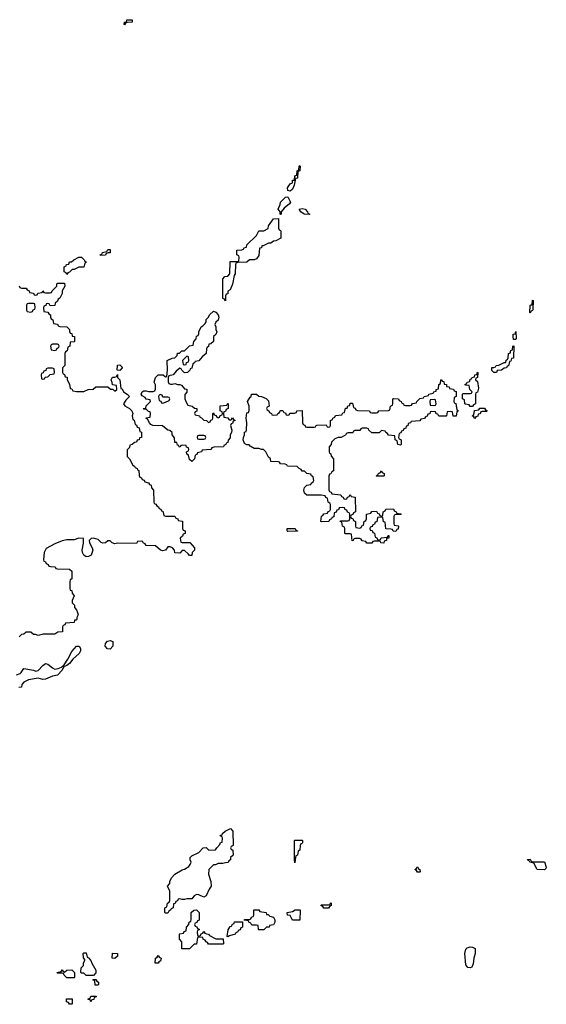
# Model space of a CAD drawing. Header units: inches. Extents: x 2777885 to 2884230, y 684484 to 829189.
# Tile 143 of 239: x 2813156 to 2817545, y 798366 to 806570. Entities that reach past the tile are written whole.
import ezdxf

# ---------------------------------------------------------------- set-up
doc = ezdxf.new("R2010")
doc.units = ezdxf.units.IN
doc.header["$MEASUREMENT"] = 0
doc.layers.add('C8719', color=7, linetype='Continuous')
doc.layers.add('C8810', color=7, linetype='Continuous')

msp = doc.modelspace()

# ---------------------------------------------------------------- linework, layer by layer
at = {"layer": 'C8719', "color": 6}
for points in [[(2814690, 799259), (2814650, 799279.3), (2814630, 799281.2), (2814611.3, 799270), (2814590, 799246), (2814550, 799246), (2814530, 799238), (2814510, 799238), (2814490, 799246), (2814478, 799242), (2814472, 799228), (2814458, 799222), (2814452.7, 799207.3), (2814438, 799202), (2814434, 799170), (2814418, 799162), (2814414, 799150), (2814398, 799142), (2814390, 799126), (2814370, 799126), (2814366, 799130), (2814366, 799170), (2814382, 799178), (2814388, 799210), (2814402, 799218), (2814406, 799230), (2814406, 799310), (2814388.7, 799350), (2814407.3, 799372.7), (2814408, 799390), (2814420.2, 799419.8), (2814450, 799451), (2814510, 799486), (2814530, 799491), (2814565.2, 799514.8), (2814578, 799530), (2814586, 799550), (2814578, 799570), (2814578, 799590), (2814590, 799602), (2814648.4, 799631.6), (2814686, 799670), (2814710, 799672), (2814731.6, 799651.6), (2814788, 799652), (2814798, 799670), (2814823.1, 799696.9), (2814830, 799714), (2814842, 799718), (2814846, 799750), (2814842, 799762), (2814828, 799770), (2814830, 799774), (2814842, 799778), (2814846, 799790), (2814868, 799810), (2814912, 799830), (2814931.3, 799810), (2814934, 799690), (2814918, 799682), (2814914, 799670), (2814918, 799658), (2814931.6, 799651.6), (2814934, 799610), (2814914, 799590), (2814911.6, 799568.4), (2814898, 799562), (2814892.7, 799547.3), (2814870, 799546), (2814850, 799538), (2814810, 799538), (2814788.7, 799528.7), (2814771.3, 799528.7), (2814731.1, 799488.9), (2814730.8, 799450), (2814747.7, 799390), (2814750.7, 799350), (2814733.7, 799326.3), (2814710.6, 799269.4)], [(2815450, 799546), (2815446, 799570), (2815446, 799730), (2815450, 799734), (2815510, 799734), (2815514, 799730), (2815512.7, 799712.7), (2815510, 799706), (2815498, 799702), (2815494, 799690), (2815492, 799650), (2815478, 799642), (2815472, 799610), (2815458, 799602), (2815454, 799590)], [(2817530, 799486), (2817469.3, 799489.3), (2817442, 799542), (2817406, 799550), (2817402, 799562), (2817390, 799566), (2817387.3, 799572.7), (2817410, 799574), (2817418, 799558), (2817430, 799554), (2817530, 799552), (2817544.7, 799510), (2817542, 799498)], [(2816470, 799466), (2816462, 799482), (2816448, 799490), (2816462, 799498), (2816468.4, 799511.6), (2816474, 799510), (2816478, 799498), (2816492, 799490), (2816494, 799470), (2816490, 799466)], [(2814650, 798934), (2814662, 798938), (2814667.3, 798952.7), (2814682, 798958), (2814690, 798974), (2814698, 798958), (2814712, 798952), (2814730, 798951.3), (2814738, 798938), (2814790, 798912), (2814852, 798912), (2814854, 798870), (2814850, 798866), (2814730, 798866), (2814722, 798882), (2814710, 798886), (2814700.4, 798900.4), (2814686, 798910), (2814682, 798922), (2814650, 798926), (2814638, 798922), (2814630, 798866), (2814610, 798866), (2814570, 798828), (2814507.3, 798827.3), (2814507.3, 798887.3), (2814488.4, 798908.4), (2814488, 798950), (2814490, 798954), (2814522, 798958), (2814528, 798972), (2814542, 798978), (2814546, 799010), (2814566, 799030), (2814568.4, 799051.6), (2814582, 799058), (2814586, 799070), (2814586, 799130), (2814608.4, 799151.6), (2814630, 799152), (2814652, 799130), (2814651.6, 799068.4), (2814638, 799062), (2814632.7, 799047.3), (2814618, 799042), (2814614, 799030), (2814618, 799018), (2814632.7, 799012.7), (2814638, 798998), (2814654, 798990), (2814638, 798982), (2814634, 798970), (2814638, 798938)], [(2815214, 799114), (2815226, 799114), (2815241, 799101), (2815270, 799090.8), (2815281, 799070), (2815282, 799050), (2815270, 799028), (2815238, 799022), (2815234, 799010), (2815212, 799008), (2815190, 798986), (2815150, 798986), (2815146, 798990), (2815142, 799022), (2815130, 799026), (2815090, 799026), (2815082, 799042), (2815066, 799050), (2815062, 799062), (2815026, 799066), (2815030, 799074), (2815070, 799074), (2815082, 799078), (2815087.3, 799092.7), (2815102, 799098), (2815106, 799110), (2815106, 799150), (2815110, 799154), (2815150, 799154), (2815158, 799138), (2815210, 799132)], [(2815490, 799066), (2815430, 799068), (2815410, 799106), (2815388, 799110), (2815386, 799130), (2815430, 799138), (2815452, 799152), (2815490, 799154), (2815494, 799150)], [(2815730, 799166), (2815690, 799168), (2815682, 799182), (2815666, 799190), (2815670, 799194), (2815730, 799194), (2815742, 799198), (2815746, 799210), (2815751.6, 799211.6), (2815752, 799190), (2815738, 799182)], [(2814890, 798928), (2814886, 798930), (2814893.6, 798986.4), (2814910, 799014), (2814922, 799018), (2814930, 799034), (2814942, 799038), (2814947.3, 799052.7), (2815014, 799054), (2815012, 799008), (2814998, 799002), (2814992.7, 798987.3), (2814978, 798982), (2814974, 798970), (2814958, 798962), (2814950.5, 798949.5), (2814903.6, 798936.4)], [(2816910, 798669.3), (2816890, 798672), (2816874, 798694), (2816866, 798790), (2816875.1, 798824.9), (2816883.9, 798836.1), (2816910, 798843.8), (2816930, 798842), (2816950.7, 798830), (2816950.6, 798790), (2816940.4, 798750), (2816935.8, 798704.2), (2816923.4, 798676.6)], [(2813710, 798606), (2813690, 798626), (2813670, 798626), (2813666, 798630), (2813668.7, 798670), (2813688, 798690), (2813688.9, 798711.1), (2813698, 798730), (2813698, 798738), (2813687.3, 798752.7), (2813686, 798790), (2813690, 798794), (2813710, 798794), (2813718, 798758), (2813730, 798754), (2813750, 798732), (2813756, 798710), (2813791, 798650), (2813791.6, 798628.4), (2813770, 798606)], [(2813950, 798748), (2813926, 798750), (2813930, 798792), (2813971, 798790), (2813970, 798766)], [(2814310, 798709), (2814286, 798710), (2814288, 798750), (2814302, 798758), (2814310, 798774), (2814318, 798758), (2814334, 798750), (2814330, 798726), (2814318, 798722)], [(2813550, 798586), (2813526, 798610), (2813522, 798622), (2813510, 798626), (2813470, 798626), (2813466, 798630), (2813502, 798638), (2813510, 798652), (2813518, 798638), (2813530, 798634), (2813548.4, 798651.6), (2813590, 798652), (2813612, 798630), (2813614, 798590), (2813610, 798586)], [(2813786, 798526), (2813782, 798562), (2813767.3, 798567.3), (2813767.3, 798572.7), (2813790, 798574), (2813798, 798558), (2813814, 798550), (2813814, 798530), (2813810, 798526)], [(2813750, 798386), (2813742, 798402), (2813727.3, 798407.3), (2813727.3, 798412.7), (2813742, 798418), (2813750, 798434), (2813792.7, 798432.7), (2813792.7, 798427.3), (2813778, 798422), (2813772.7, 798407.3), (2813758, 798402)], [(2813570, 798366), (2813562, 798382), (2813547.3, 798387.3), (2813547.3, 798412.7), (2813592.7, 798412.7), (2813594, 798370), (2813590, 798366)]]:
    msp.add_lwpolyline(points, close=True, dxfattribs=at)
at = {"layer": 'C8810', "color": 6}
for points in [[(2814030, 806528), (2814026, 806530), (2814029, 806550), (2814047.3, 806552.7), (2814048.7, 806570), (2814094, 806570), (2814092, 806550), (2814052.7, 806547.3), (2814038, 806542)], [(2815410, 805142), (2815390, 805146), (2815389.2, 805170), (2815410, 805202), (2815428.4, 805211.6), (2815430, 805232), (2815446, 805234), (2815449, 805270), (2815466, 805274), (2815468.7, 805310), (2815482, 805318), (2815486, 805350), (2815490, 805354), (2815494, 805350), (2815491.3, 805310), (2815474, 805306), (2815471, 805250), (2815454, 805246), (2815444.7, 805190), (2815430, 805158)], [(2815330, 804946), (2815326, 804950), (2815326, 804970), (2815309, 804990), (2815328, 805030), (2815328.7, 805050), (2815370, 805092), (2815390, 805094), (2815414, 805050), (2815403.6, 805036.4), (2815359.6, 805000.4), (2815334, 804970), (2815334, 804950)], [(2815570, 804948), (2815528, 804950), (2815498, 804970), (2815486, 804990), (2815510, 804998), (2815534, 804990), (2815554, 804970), (2815558, 804958), (2815574, 804950)], [(2814870, 804228.7), (2814862, 804242), (2814850, 804246), (2814848.9, 804251.1), (2814849.1, 804410.9), (2814866, 804430), (2814890, 804434), (2814908, 804452), (2814910, 804554), (2814970, 804554), (2814982, 804558), (2814986, 804590), (2814982, 804602), (2814966, 804610), (2814966, 804650), (2815007.3, 804652.7), (2815022, 804658), (2815026, 804670), (2815046, 804674), (2815050, 804694), (2815129, 804771), (2815148.7, 804811.3), (2815190, 804811.3), (2815226, 804830), (2815230, 804852), (2815270, 804911.3), (2815312.7, 804912.7), (2815312.7, 804832.7), (2815318, 804818), (2815330, 804814), (2815332.7, 804807.3), (2815331, 804750), (2815290, 804728), (2815270, 804726), (2815250, 804708), (2815230, 804708), (2815186, 804686), (2815174, 804686), (2815172, 804670), (2815154, 804666), (2815150, 804606), (2815130, 804578), (2815110, 804569), (2815070, 804568), (2815050, 804548.7), (2814972.7, 804547.3), (2814958, 804542), (2814954, 804530), (2814951.6, 804451.6), (2814942, 804438), (2814930, 804366), (2814910, 804318), (2814891.6, 804308.4), (2814890, 804286), (2814878, 804282), (2814872, 804268)], [(2813830, 804606), (2813826, 804610), (2813842, 804618), (2813846, 804630), (2813882, 804638), (2813890, 804654), (2813910, 804654), (2813910, 804628.7), (2813892, 804628), (2813878, 804622), (2813870, 804608.7)], [(2813550, 804446), (2813542, 804462), (2813526, 804470), (2813526, 804510), (2813542, 804518), (2813546, 804530), (2813566, 804534), (2813570, 804551.3), (2813588, 804552), (2813606, 804570), (2813650, 804592), (2813670, 804592), (2813694, 804570), (2813698, 804558), (2813714, 804550), (2813698, 804542), (2813690, 804508), (2813650, 804508), (2813610, 804488), (2813592.7, 804487.3), (2813570, 804466), (2813558, 804462)], [(2813270, 804206), (2813230, 804206), (2813218, 804202), (2813214, 804190), (2813214, 804150), (2813218, 804138), (2813250, 804134), (2813262, 804138), (2813267.3, 804152.7), (2813282, 804158), (2813286, 804170), (2813282, 804202)], [(2817410, 804126), (2817406, 804130), (2817409, 804189), (2817414, 804194), (2817426, 804194), (2817430, 804232), (2817434, 804230), (2817432.7, 804152.7), (2817430, 804146), (2817418, 804142)], [(2814530, 803628.7), (2814506, 803650), (2814502, 803662), (2814490, 803666), (2814459.6, 803640.4), (2814434, 803610), (2814398, 803602), (2814392.7, 803587.3), (2814392.7, 803552.7), (2814398, 803538), (2814412.7, 803532.7), (2814430, 803532), (2814450, 803538), (2814470, 803531.3), (2814491.1, 803531.1), (2814503.6, 803523.6), (2814530, 803494), (2814550, 803492), (2814550, 803466), (2814532, 803448), (2814531.3, 803410), (2814543.6, 803383.6), (2814558, 803358), (2814594, 803350), (2814612.7, 803332.7), (2814631.1, 803331.1), (2814631.6, 803308.4), (2814618, 803302), (2814614, 803290), (2814618, 803278), (2814654, 803270), (2814658, 803258), (2814670, 803254), (2814690, 803234), (2814711.6, 803231.6), (2814730, 803214), (2814742, 803218), (2814748, 803232), (2814762, 803238), (2814766, 803250), (2814766, 803290), (2814770, 803294), (2814778, 803278), (2814792.7, 803272.7), (2814798, 803258), (2814810, 803254), (2814822, 803258), (2814827.3, 803272.7), (2814842, 803278), (2814846, 803290), (2814842, 803302), (2814826, 803310), (2814827.3, 803352.7), (2814882, 803358), (2814890, 803374), (2814894, 803370), (2814894, 803330), (2814878, 803322), (2814870, 803306), (2814858, 803302), (2814854, 803290), (2814858, 803258), (2814890, 803252), (2814898, 803238), (2814910, 803234), (2814922, 803238), (2814930, 803252), (2814938, 803238), (2814950, 803234), (2814950.7, 803230), (2814934, 803226), (2814930, 803206), (2814918, 803202), (2814914, 803190), (2814924.7, 803150), (2814922, 803130), (2814911.3, 803110), (2814910, 803086), (2814892.7, 803067.3), (2814890, 803046), (2814878, 803042), (2814874, 803030), (2814858, 803022), (2814854, 803010), (2814772.7, 803007.3), (2814758, 803002), (2814750, 802988), (2814678, 802982), (2814671.6, 802968.4), (2814638, 802962), (2814632, 802948), (2814618, 802942), (2814614, 802910), (2814590, 802888.7), (2814570, 802906), (2814562, 802942), (2814548, 802950), (2814546, 802970), (2814562, 802978), (2814566, 802990), (2814562, 803002), (2814547.3, 803007.3), (2814542, 803022), (2814510, 803026), (2814498, 803022), (2814492, 803008), (2814486, 803010), (2814482, 803022), (2814470, 803026), (2814466, 803046), (2814450, 803048), (2814447.3, 803087.3), (2814428, 803110), (2814426, 803130), (2814408, 803148), (2814390, 803148.7), (2814347.3, 803187.3), (2814266, 803190), (2814250, 803198), (2814238, 803210), (2814222, 803242), (2814210, 803246), (2814210, 803254), (2814242, 803258), (2814246, 803290), (2814242, 803302), (2814230, 803306), (2814210, 803326), (2814190, 803326), (2814186, 803330), (2814207.3, 803332.7), (2814210, 803352), (2814246, 803390), (2814242, 803402), (2814210, 803408), (2814202, 803422), (2814176.4, 803436.4), (2814168.7, 803450), (2814178, 803470), (2814190, 803478), (2814210, 803478), (2814230, 803471.3), (2814268, 803472), (2814282, 803478), (2814287.3, 803492.7), (2814287.3, 803527.3), (2814278, 803550), (2814288, 803590), (2814310, 803612), (2814352, 803612), (2814370, 803594), (2814382, 803598), (2814388, 803650), (2814386, 803730), (2814426, 803750), (2814448, 803752), (2814468, 803772), (2814470, 803791.3), (2814488, 803792), (2814506, 803810), (2814530, 803812), (2814570, 803852), (2814602, 803858), (2814608, 803890), (2814626, 803910), (2814630, 803934), (2814642, 803938), (2814648, 803952), (2814648.7, 803970), (2814669, 804010), (2814682, 804018), (2814700.4, 804039.6), (2814708.7, 804051.3), (2814710, 804072), (2814728.9, 804091.1), (2814738, 804110), (2814770, 804142), (2814790, 804132), (2814810, 804111.3), (2814816, 804090), (2814810, 804066), (2814791.6, 804048.4), (2814782, 804030), (2814791, 804011), (2814791.3, 803990), (2814798, 803970), (2814790, 803948), (2814772, 803930), (2814770, 803888), (2814750, 803868.7), (2814732.7, 803867.3), (2814730, 803846), (2814718, 803842), (2814712, 803828), (2814711, 803790), (2814678, 803762), (2814650, 803728), (2814618, 803722), (2814614, 803710), (2814598, 803702), (2814590, 803666), (2814578, 803662), (2814574, 803650), (2814554, 803630)], [(2817270, 803906), (2817268, 803930), (2817269.2, 803950), (2817287.3, 803952.7), (2817287.3, 803967.3), (2817291.6, 803971.6), (2817294, 803910), (2817290, 803906)], [(2813470, 803866), (2813430, 803866), (2813418, 803862), (2813414, 803850), (2813418, 803818), (2813450, 803814), (2813462, 803818), (2813467.3, 803832.7), (2813482, 803838), (2813486, 803850), (2813482, 803862)], [(2817130, 803629), (2817106, 803630), (2817090, 803646), (2817090, 803672), (2817107.3, 803672.7), (2817122, 803678), (2817126, 803690), (2817150, 803692), (2817194, 803714), (2817206, 803714), (2817210, 803734), (2817222, 803738), (2817227.3, 803752.7), (2817228.7, 803790), (2817246, 803794), (2817246, 803806), (2817250, 803814), (2817262, 803818), (2817266, 803850), (2817272.7, 803852.7), (2817271.3, 803750), (2817254, 803746), (2817250, 803726), (2817238, 803722), (2817230, 803686), (2817218, 803682), (2817214, 803670), (2817192.7, 803667.3), (2817170, 803648.7), (2817134, 803646)], [(2814550, 803766), (2814514, 803730), (2814518, 803698), (2814530, 803694), (2814542, 803698), (2814547.3, 803712.7), (2814562, 803718), (2814566, 803730), (2814562, 803762)], [(2813430, 803666), (2813390, 803666), (2813378, 803662), (2813372.7, 803647.3), (2813358, 803642), (2813352.7, 803627.3), (2813338, 803622), (2813334, 803610), (2813338, 803578), (2813350, 803574), (2813362, 803578), (2813367.3, 803592.7), (2813390, 803594), (2813410, 803614), (2813442, 803618), (2813446, 803630), (2813442, 803662)], [(2813990, 803648), (2813968.4, 803648.4), (2813970, 803691.3), (2813990, 803694), (2814010, 803674), (2814010, 803668)], [(2816910, 803346), (2816902, 803362), (2816870, 803366), (2816866, 803370), (2816862, 803402), (2816846, 803410), (2816846, 803450), (2816850, 803454), (2816910, 803454), (2816922, 803458), (2816926, 803470), (2816906, 803490), (2816902, 803522), (2816870, 803526), (2816866, 803530), (2816882, 803538), (2816886, 803550), (2816906, 803554), (2816910, 803574), (2816922, 803578), (2816926, 803590), (2816946, 803594), (2816950, 803612), (2816966, 803614), (2816970, 803634), (2816974, 803630), (2816972, 803590), (2816958, 803582), (2816954, 803570), (2816970, 803554), (2816979.8, 803500.2), (2816970, 803466), (2816958, 803462), (2816954, 803450), (2816954, 803370), (2816938, 803362), (2816930, 803346)], [(2816767.3, 803267.3), (2816762, 803302), (2816750, 803306), (2816718, 803302), (2816714, 803270), (2816710, 803266), (2816650, 803266), (2816642, 803282), (2816627.3, 803287.3), (2816622, 803302), (2816590, 803306), (2816578, 803302), (2816572.7, 803287.3), (2816558, 803282), (2816552.7, 803267.3), (2816538, 803262), (2816530, 803246), (2816498, 803242), (2816490, 803228), (2816418, 803222), (2816414, 803210), (2816394, 803206), (2816390, 803186), (2816378, 803182), (2816372.7, 803167.3), (2816358, 803162), (2816352.7, 803147.3), (2816338, 803142), (2816332.7, 803127.3), (2816318, 803122), (2816314, 803090), (2816318, 803078), (2816334, 803070), (2816334, 803030), (2816330, 803026), (2816308, 803030), (2816302, 803062), (2816286, 803070), (2816282, 803102), (2816230, 803108), (2816222, 803122), (2816206, 803130), (2816202, 803142), (2816170, 803146), (2816151.1, 803128.9), (2816091.6, 803128.4), (2816066, 803150), (2816062, 803162), (2816050, 803166), (2816010, 803166), (2815998, 803162), (2815990, 803148), (2815950, 803146), (2815938, 803142), (2815931.1, 803128.9), (2815892.7, 803127.3), (2815878, 803122), (2815874, 803110), (2815834, 803090), (2815810, 803088), (2815783.6, 803076.4), (2815754, 803050), (2815752, 803030), (2815734, 803010), (2815734, 802970), (2815738, 802958), (2815750, 802954), (2815752.7, 802932.7), (2815771.3, 802910), (2815772, 802810), (2815758, 802802), (2815750, 802786), (2815738, 802782), (2815732.7, 802767.3), (2815732.7, 802652.7), (2815738, 802638), (2815752, 802632), (2815758, 802618), (2815831.6, 802611.6), (2815838, 802598), (2815852.7, 802592.7), (2815858, 802578), (2815870, 802574), (2815882, 802578), (2815887.3, 802592.7), (2815902, 802598), (2815910, 802614), (2815918, 802598), (2815952.7, 802592.7), (2815954, 802470), (2815938, 802462), (2815932.7, 802447.3), (2815918, 802442), (2815914, 802430), (2815918, 802418), (2815932.7, 802412.7), (2815938, 802398), (2815954, 802390), (2815954, 802350), (2815958, 802338), (2815990, 802334), (2816002, 802338), (2816007.3, 802352.7), (2816022, 802358), (2816026, 802390), (2816042, 802398), (2816046, 802410), (2816046, 802450), (2816082, 802458), (2816090, 802472), (2816130, 802474), (2816138, 802458), (2816152.7, 802452.7), (2816158, 802438), (2816170, 802434), (2816182, 802438), (2816186, 802470), (2816202, 802478), (2816207.3, 802492.7), (2816270, 802494), (2816278, 802478), (2816294, 802470), (2816298, 802458), (2816330, 802454), (2816334, 802450), (2816330, 802446), (2816290, 802446), (2816278, 802442), (2816274, 802430), (2816274, 802370), (2816278, 802358), (2816310, 802354), (2816314, 802350), (2816310, 802326), (2816298, 802322), (2816290, 802306), (2816267.3, 802307.3), (2816262, 802322), (2816250, 802326), (2816207.3, 802327.3), (2816202, 802382), (2816187.3, 802387.3), (2816182, 802422), (2816170, 802426), (2816138, 802422), (2816132.7, 802387.3), (2816118, 802382), (2816112.7, 802367.3), (2816098, 802362), (2816092.7, 802347.3), (2816078, 802342), (2816074, 802330), (2816078, 802318), (2816092.7, 802312.7), (2816098, 802298), (2816112.7, 802292.7), (2816118, 802258), (2816132.7, 802252.7), (2816138, 802238), (2816150, 802234), (2816162, 802238), (2816168, 802252), (2816222, 802258), (2816227.3, 802272.7), (2816232.7, 802272.7), (2816232, 802250), (2816214, 802246), (2816212, 802230), (2816194, 802226), (2816190, 802208.7), (2816166, 802210), (2816162, 802222), (2816150, 802226), (2816110, 802226), (2816098, 802222), (2816090, 802208), (2816050, 802208), (2816042, 802222), (2816010, 802228), (2816002, 802242), (2815990, 802246), (2815950, 802246), (2815938, 802242), (2815934, 802230), (2815927.3, 802227.3), (2815922, 802282), (2815910, 802286), (2815870, 802286), (2815866, 802290), (2815866, 802330), (2815862, 802342), (2815846, 802350), (2815842, 802382), (2815826, 802390), (2815830, 802394), (2815890, 802394), (2815902, 802398), (2815906, 802410), (2815906, 802450), (2815902, 802462), (2815887.3, 802467.3), (2815882, 802482), (2815867.3, 802487.3), (2815862, 802502), (2815850, 802506), (2815818, 802502), (2815812.7, 802487.3), (2815798, 802482), (2815792.7, 802467.3), (2815778, 802462), (2815772.7, 802427.3), (2815758, 802422), (2815754, 802410), (2815738, 802402), (2815731.6, 802388.4), (2815670, 802386), (2815666, 802390), (2815670, 802434), (2815682, 802438), (2815690, 802452), (2815722, 802458), (2815728, 802472), (2815742, 802478), (2815746, 802490), (2815746, 802530), (2815742, 802542), (2815726, 802550), (2815722, 802582), (2815708, 802588), (2815702, 802602), (2815667.3, 802607.3), (2815550, 802608), (2815530, 802626), (2815524, 802650), (2815530, 802672), (2815550, 802692), (2815582, 802698), (2815588, 802712), (2815602, 802718), (2815606, 802730), (2815602, 802762), (2815588, 802768), (2815582, 802782), (2815550, 802788), (2815528.7, 802808.7), (2815510, 802809), (2815502, 802822), (2815486, 802830), (2815468, 802848), (2815388.9, 802848.9), (2815382, 802862), (2815367.3, 802867.3), (2815328.4, 802868.4), (2815322, 802882), (2815310, 802886), (2815250, 802888), (2815246, 802910), (2815230, 802926), (2815208.4, 802968.4), (2815188, 802988), (2815172, 802988), (2815150, 802998), (2815110, 802998), (2815076.4, 803016.4), (2815067.3, 803027.3), (2815050, 803028), (2815030, 803038), (2815019, 803070), (2815021.2, 803090), (2815029.2, 803110), (2815030, 803134), (2815042, 803138), (2815047.3, 803152.7), (2815048.7, 803210), (2815044, 803250), (2815050, 803294), (2815062, 803298), (2815067.3, 803312.7), (2815068, 803350), (2815055.3, 803390), (2815076.4, 803423.6), (2815086, 803430), (2815088, 803450), (2815130, 803451), (2815150, 803432), (2815170, 803431.3), (2815210, 803414), (2815230, 803394), (2815234, 803350), (2815218, 803342), (2815214, 803330), (2815218, 803318), (2815232, 803312), (2815238, 803298), (2815254, 803290), (2815258, 803278), (2815270, 803274), (2815302, 803278), (2815306, 803290), (2815322, 803298), (2815326, 803310), (2815332.7, 803312.7), (2815350, 803314), (2815358, 803298), (2815370, 803294), (2815378, 803278), (2815390, 803274), (2815402, 803278), (2815408.4, 803291.6), (2815447.3, 803292.7), (2815462, 803298), (2815466, 803310), (2815510, 803314), (2815514, 803210), (2815518, 803198), (2815532.7, 803192.7), (2815538, 803178), (2815550, 803174), (2815610, 803174), (2815622, 803178), (2815626, 803190), (2815632.7, 803192.7), (2815710, 803194), (2815718, 803178), (2815730, 803174), (2815742, 803178), (2815746, 803190), (2815746, 803230), (2815762, 803238), (2815766, 803250), (2815782, 803258), (2815788.4, 803271.6), (2815842, 803278), (2815850, 803294), (2815862, 803298), (2815870, 803332), (2815886, 803334), (2815890, 803352), (2815906, 803354), (2815910, 803374), (2815930, 803374), (2815938, 803338), (2815952.7, 803332.7), (2815958, 803318), (2815970, 803314), (2816070, 803312), (2816078, 803298), (2816090, 803294), (2816130, 803294), (2816142, 803298), (2816150, 803312), (2816230, 803314), (2816242, 803318), (2816246, 803350), (2816262, 803358), (2816266, 803370), (2816266, 803410), (2816272.7, 803412.7), (2816314, 803410), (2816318, 803398), (2816334, 803390), (2816338, 803378), (2816354, 803370), (2816358, 803358), (2816370, 803354), (2816410, 803354), (2816422, 803358), (2816430, 803372), (2816462, 803378), (2816466, 803390), (2816490, 803414), (2816522, 803418), (2816526, 803430), (2816562, 803438), (2816566, 803450), (2816602, 803458), (2816606, 803470), (2816626, 803474), (2816628, 803490), (2816646, 803494), (2816648.7, 803530), (2816662, 803538), (2816666, 803570), (2816670, 803572), (2816678, 803558), (2816690, 803554), (2816694, 803534), (2816712, 803530), (2816714, 803514), (2816734, 803510), (2816738, 803498), (2816771.6, 803491.6), (2816778, 803478), (2816792.7, 803472.7), (2816794, 803430), (2816778, 803422), (2816774, 803390), (2816778, 803378), (2816791.6, 803371.6), (2816798, 803318), (2816814, 803310), (2816798, 803302), (2816792.7, 803267.3)], [(2814330, 803446), (2814318, 803442), (2814314, 803430), (2814318, 803398), (2814332.7, 803392.7), (2814338, 803378), (2814350, 803374), (2814370, 803382), (2814402, 803398), (2814406, 803410), (2814402, 803422), (2814390, 803426), (2814350, 803426), (2814342, 803442)], [(2816610, 803406), (2816578, 803402), (2816574, 803390), (2816578, 803358), (2816610, 803354), (2816622, 803358), (2816626, 803370), (2816622, 803402)], [(2816950, 803248), (2816942, 803262), (2816926, 803270), (2816942, 803278), (2816947.3, 803312.7), (2816982, 803318), (2816990, 803334), (2817030, 803334), (2817038, 803318), (2817051.6, 803311.6), (2817050, 803306), (2817010, 803306), (2816998, 803302), (2816992.7, 803287.3), (2816978, 803282), (2816972.7, 803267.3), (2816958, 803262)], [(2814690, 803106), (2814650, 803106), (2814638, 803102), (2814634, 803090), (2814638, 803078), (2814650, 803074), (2814690, 803074), (2814702, 803078), (2814706, 803090), (2814702, 803102)], [(2816130, 802766), (2816126, 802770), (2816142, 802778), (2816146, 802790), (2816162, 802798), (2816170, 802812), (2816178, 802798), (2816194, 802790), (2816194, 802770), (2816190, 802766)], [(2815390, 802306), (2815386, 802310), (2815386, 802330), (2815451.1, 802331.1), (2815458, 802318), (2815472, 802312), (2815470, 802308)], [(2813910, 801326), (2813887.3, 801327.3), (2813868, 801350), (2813870, 801372), (2813889.1, 801390.9), (2813910, 801396), (2813932, 801390), (2813931.3, 801350)]]:
    msp.add_lwpolyline(points, close=True, dxfattribs=at)
for points in [[(2813151.6, 804351.6), (2813158, 804338), (2813170, 804334), (2813210, 804334), (2813218, 804318), (2813234, 804310), (2813238, 804298), (2813271.6, 804291.6), (2813278, 804278), (2813290, 804274), (2813302, 804278), (2813308.4, 804291.6), (2813342, 804298), (2813350, 804312), (2813358, 804298), (2813370, 804294), (2813410, 804294), (2813422, 804298), (2813426, 804310), (2813466, 804350), (2813466, 804370), (2813470, 804374), (2813530, 804374), (2813531, 804350), (2813511.3, 804310), (2813510, 804288), (2813491, 804250), (2813478, 804242), (2813470, 804226), (2813452, 804208), (2813450, 804188), (2813410, 804186), (2813402, 804202), (2813390, 804206), (2813378, 804202), (2813372.7, 804187.3), (2813358, 804182), (2813354, 804170), (2813358, 804138), (2813390, 804134), (2813398, 804118), (2813411.6, 804111.6), (2813412.7, 804092.7), (2813418, 804078), (2813432, 804070), (2813438, 804038), (2813470, 804032), (2813478, 804018), (2813490, 804014), (2813550, 804011.3), (2813571.3, 803990), (2813572, 803972), (2813578, 803958), (2813590, 803954), (2813594, 803934), (2813614, 803930), (2813614, 803890), (2813610, 803886), (2813578, 803882), (2813574, 803850), (2813558, 803842), (2813552, 803810), (2813538, 803802), (2813532.7, 803787.3), (2813530.9, 803689.1), (2813514, 803670), (2813514, 803630), (2813518, 803618), (2813530, 803614), (2813534, 803594), (2813550.9, 803590.9), (2813552, 803570), (2813570, 803534), (2813578, 803498), (2813590, 803494), (2813598, 803478), (2813630, 803472), (2813690, 803472), (2813726, 803490), (2813768, 803492), (2813790, 803510.8), (2813891.3, 803511.3), (2813912.7, 803492.7), (2813932, 803492), (2813950, 803474), (2813966, 803490), (2813962, 803522), (2813928.4, 803528.4), (2813927.3, 803547.3), (2813918, 803570), (2813930, 803591.3), (2813948, 803592), (2813962, 803598), (2813970, 803614), (2813972, 803590), (2813991, 803570), (2813998, 803498), (2814010, 803494), (2814022, 803470), (2814052, 803450), (2814071.3, 803430), (2814039.6, 803400.4), (2814022, 803370), (2814031.6, 803351.6), (2814070, 803330.7), (2814090.8, 803310), (2814098, 803290), (2814092, 803270), (2814098, 803238), (2814110, 803234), (2814118, 803198), (2814130, 803194), (2814134, 803174), (2814152, 803170), (2814158, 803138), (2814170, 803134), (2814171.1, 803128.9), (2814170, 803088), (2814154, 803086), (2814152, 803070), (2814134, 803066), (2814130, 803048.7), (2814112, 803048), (2814094, 803030), (2814074, 803026), (2814070, 803006), (2814052.7, 802987.3), (2814052, 802930), (2814070, 802912), (2814099.6, 802859.6), (2814114, 802850), (2814118, 802838), (2814134, 802830), (2814138, 802818), (2814150, 802814), (2814152.7, 802772.7), (2814158, 802758), (2814170, 802754), (2814178, 802738), (2814192, 802732), (2814198, 802718), (2814230, 802712), (2814238, 802698), (2814252.7, 802692.7), (2814254, 802670), (2814272, 802650), (2814274, 802550), (2814278, 802538), (2814290, 802534), (2814298, 802518), (2814314, 802510), (2814318, 802498), (2814332, 802492), (2814338, 802478), (2814350, 802474), (2814358, 802438), (2814370, 802434), (2814450, 802434), (2814458, 802418), (2814474, 802410), (2814478, 802398), (2814512.7, 802392.7), (2814514, 802330), (2814518, 802318), (2814534, 802310), (2814534, 802290), (2814518, 802282), (2814512.7, 802267.3), (2814494, 802250), (2814498, 802218), (2814510, 802214), (2814572.7, 802212.7), (2814614, 802170), (2814614, 802150), (2814594, 802130), (2814590, 802106), (2814570, 802106), (2814560.4, 802120.4), (2814530, 802146), (2814510, 802146), (2814490, 802126), (2814450, 802128.7), (2814446, 802150), (2814428.4, 802168.4), (2814410, 802178), (2814390, 802178), (2814370.6, 802149.4), (2814350, 802144), (2814330, 802148.7), (2814287.3, 802187.3), (2814210, 802188), (2814202, 802202), (2814186, 802210), (2814182, 802222), (2814170, 802226), (2814138, 802222), (2814130, 802206), (2813970, 802208), (2813950, 802202), (2813928, 802210), (2813910, 802228), (2813890, 802228), (2813872, 802210), (2813850, 802208.7), (2813834.6, 802214.6), (2813810, 802238), (2813770, 802248.7), (2813752, 802248), (2813734, 802230), (2813738, 802210), (2813761, 802170), (2813766.8, 802150), (2813750.4, 802109.6), (2813730, 802097.2), (2813710, 802093.2), (2813689.5, 802109.5), (2813679.3, 802130), (2813676, 802150), (2813689.1, 802209.1), (2813688, 802248), (2813650, 802249.3), (2813610, 802236), (2813550, 802237), (2813510, 802227), (2813450, 802203.7), (2813376.8, 802163.2), (2813358.8, 802130), (2813354, 802070), (2813358, 802058), (2813372, 802052), (2813378, 802038), (2813394, 802030), (2813398, 802018), (2813412.7, 802012.7), (2813451, 802011), (2813458, 801998), (2813470, 801994), (2813570, 801991.3), (2813590, 801974), (2813591.3, 801910), (2813578, 801902), (2813572.7, 801887.3), (2813572.7, 801832.7), (2813578, 801818), (2813590, 801814), (2813592.7, 801792.7), (2813611.3, 801770), (2813594, 801730), (2813594, 801710), (2813611.6, 801691.6), (2813612.7, 801672.7), (2813630, 801654), (2813638, 801630), (2813642, 801610), (2813632, 801588), (2813632, 801572), (2813626, 801566), (2813614, 801566), (2813610, 801548), (2813538, 801542), (2813532, 801528), (2813518, 801522), (2813514, 801510), (2813514, 801470), (2813472.7, 801467.3), (2813450, 801448.7), (2813351.1, 801448.9), (2813310, 801438), (2813287.3, 801447.3), (2813270, 801448), (2813250, 801468), (2813210, 801468), (2813190, 801448.7), (2813172, 801448), (2813152, 801428)], [(2813130, 801110.4), (2813158.6, 801121.4), (2813169.7, 801130.3), (2813190, 801162.8), (2813270, 801150.7), (2813290, 801142.8), (2813310, 801146), (2813349.7, 801190.3), (2813370, 801204.9), (2813390, 801200.7), (2813428.4, 801168.4), (2813450, 801157.3), (2813477.2, 801162.8), (2813504.7, 801175.3), (2813510, 801182), (2813518, 801182), (2813518, 801190), (2813526, 801194), (2813558, 801242), (2813590, 801304.7), (2813629.3, 801350.7), (2813650.8, 801350), (2813662.8, 801330), (2813662.8, 801310), (2813650.5, 801289.5), (2813597.6, 801242.4), (2813570, 801206), (2813550, 801189.2), (2813522, 801178), (2813522, 801170), (2813514.8, 801165.2), (2813510.5, 801149.5), (2813470.7, 801109.3), (2813430, 801099.3), (2813370, 801074), (2813350, 801073.2), (2813310, 801082.7), (2813230, 801069.3), (2813190, 801049), (2813174.8, 801030), (2813170, 801008), (2813150, 801006)]]:
    msp.add_lwpolyline(points, dxfattribs=at)

doc.saveas('drawing.dxf')
